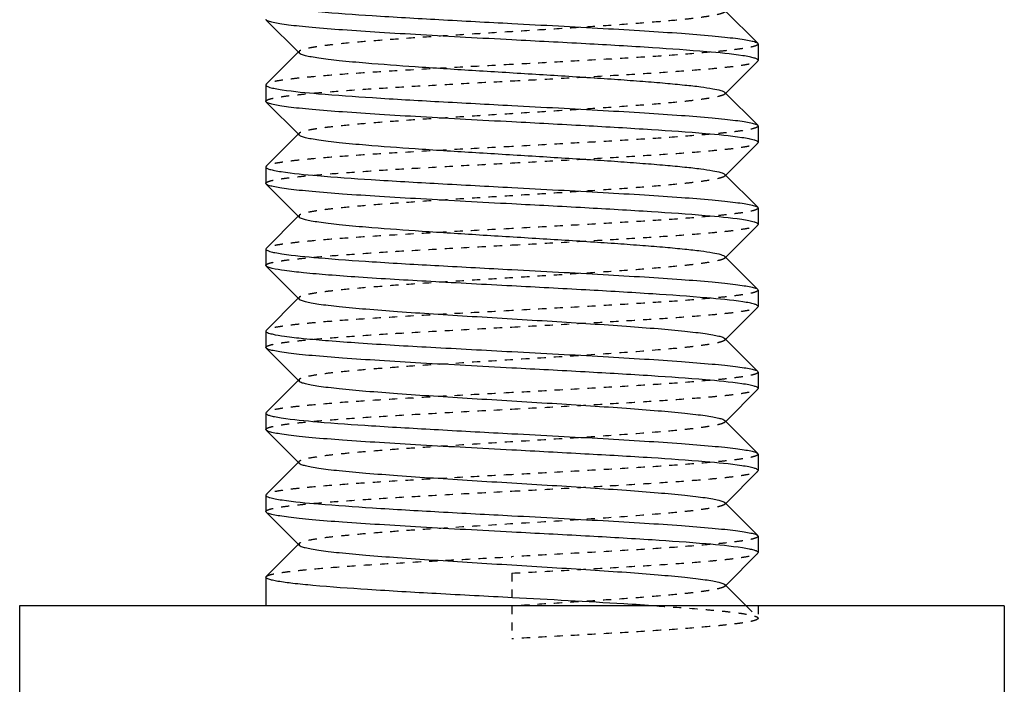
# Model space of a CAD drawing. Header units: millimetres. Extents: x -24622 to 57, y -1603 to 1112.
# Tile 162 of 219: x -602 to -590, y 625 to 633. Entities that reach past the tile are written whole.
import ezdxf

# ---------------------------------------------------------------- set-up
doc = ezdxf.new("R2010")
doc.units = ezdxf.units.MM
doc.linetypes.add('HIDDEN', pattern=[0.2, 0.1, -0.1])
doc.layers.add('02___PRT_ALL_AXES', color=7, linetype='Continuous')
doc.layers.add('DEFAULT_2', color=8, linetype='HIDDEN')

msp = doc.modelspace()

# ---------------------------------------------------------------- linework, layer by layer
at = {"color": 7, "linetype": 'Continuous'}
for p, q in [((-593.172, 633.381), (-592.772, 632.98)), ((-598.763, 633.263), (-598.768, 633.271)), ((-598.363, 632.862), (-598.763, 633.263)), ((-592.772, 632.98), (-592.768, 632.971)), ((-598.763, 632.48), (-598.372, 632.871)), ((-592.772, 632.763), (-593.163, 632.371)), ((-592.772, 632.763), (-592.768, 632.771)), ((-598.763, 632.48), (-598.768, 632.471)), ((-593.172, 632.381), (-592.772, 631.98)), ((-598.763, 632.263), (-598.768, 632.271)), ((-598.363, 631.862), (-598.763, 632.263)), ((-592.772, 631.98), (-592.768, 631.971)), ((-598.763, 631.48), (-598.372, 631.871)), ((-592.772, 631.763), (-593.163, 631.371)), ((-592.772, 631.763), (-592.768, 631.771)), ((-598.763, 631.48), (-598.768, 631.471)), ((-593.172, 631.381), (-592.772, 630.98)), ((-598.763, 631.263), (-598.768, 631.271)), ((-598.363, 630.862), (-598.763, 631.263)), ((-592.772, 630.98), (-592.768, 630.971)), ((-598.763, 630.48), (-598.372, 630.871)), ((-592.772, 630.763), (-593.163, 630.371)), ((-592.772, 630.763), (-592.768, 630.771)), ((-598.763, 630.48), (-598.768, 630.471)), ((-593.172, 630.381), (-592.772, 629.98)), ((-598.763, 630.263), (-598.768, 630.271)), ((-598.363, 629.862), (-598.763, 630.263)), ((-592.772, 629.98), (-592.768, 629.971)), ((-598.763, 629.48), (-598.372, 629.871)), ((-592.772, 629.763), (-593.163, 629.371)), ((-592.772, 629.763), (-592.768, 629.771)), ((-598.763, 629.48), (-598.768, 629.471)), ((-593.172, 629.381), (-592.772, 628.98)), ((-598.763, 629.263), (-598.768, 629.271)), ((-598.363, 628.862), (-598.763, 629.263)), ((-592.772, 628.98), (-592.768, 628.971)), ((-598.763, 628.48), (-598.372, 628.871)), ((-592.772, 628.763), (-593.163, 628.371)), ((-592.772, 628.763), (-592.768, 628.771)), ((-598.763, 628.48), (-598.768, 628.471)), ((-593.172, 628.381), (-592.772, 627.98)), ((-598.763, 628.263), (-598.768, 628.271)), ((-598.363, 627.862), (-598.763, 628.263)), ((-592.772, 627.98), (-592.768, 627.971)), ((-598.763, 627.48), (-598.372, 627.871)), ((-592.772, 627.763), (-593.163, 627.371)), ((-592.772, 627.763), (-592.768, 627.771)), ((-598.763, 627.48), (-598.768, 627.471)), ((-593.172, 627.381), (-592.772, 626.98)), ((-598.763, 627.263), (-598.768, 627.271)), ((-598.363, 626.862), (-598.763, 627.263)), ((-592.772, 626.98), (-592.768, 626.971)), ((-598.763, 626.48), (-598.372, 626.871)), ((-592.772, 626.763), (-593.163, 626.371)), ((-592.772, 626.763), (-592.768, 626.771)), ((-598.768, 626.471), (-598.763, 626.48)), ((-593.172, 626.381), (-592.913, 626.121))]:
    msp.add_line(p, q, dxfattribs=at)
for points, start_tangent, end_tangent in [([(-598.572, 633.413), (-598.128, 633.365), (-597.471, 633.317), (-596.659, 633.269), (-595.768, 633.221)], (0.989051, -0.147572), (0.998596, -0.052977)), ([(-595.768, 633.021), (-596.333, 633.051), (-596.879, 633.082), (-597.384, 633.112), (-597.832, 633.142), (-598.205, 633.172), (-598.36, 633.187), (-598.491, 633.202), (-598.598, 633.218), (-598.68, 633.233), (-598.735, 633.248), (-598.763, 633.263)], (-0.998596, 0.052977), (-0.705981, 0.708231)), ([(-595.768, 633.221), (-595.202, 633.191), (-594.656, 633.161), (-594.151, 633.131), (-593.703, 633.101), (-593.33, 633.07), (-593.175, 633.055), (-593.044, 633.04), (-592.937, 633.025), (-592.856, 633.01), (-592.8, 632.995), (-592.772, 632.98)], (0.998596, -0.052977), (0.706014, -0.708198)), ([(-592.954, 632.828), (-593.395, 632.876), (-594.054, 632.925), (-594.869, 632.973), (-595.768, 633.021)], (-0.988533, 0.151005), (-0.998596, 0.052977)), ([(-598.363, 632.862), (-598.336, 632.847), (-598.287, 632.832), (-598.215, 632.817), (-598.122, 632.802), (-598.007, 632.786), (-597.873, 632.771), (-597.549, 632.741), (-596.949, 632.696), (-596.255, 632.651), (-595.523, 632.606), (-594.809, 632.561), (-594.478, 632.539), (-594.173, 632.516), (-593.899, 632.494), (-593.663, 632.471), (-593.468, 632.449), (-593.32, 632.426), (-593.221, 632.404), (-593.19, 632.392), (-593.172, 632.381)], (0.705911, -0.7083), (0.70615, -0.708063)), ([(-592.768, 632.771), (-592.779, 632.785), (-592.815, 632.8), (-592.873, 632.814), (-592.954, 632.828)], (0.007646, 0.999971), (-0.988533, 0.151005)), ([(-598.768, 632.471), (-598.755, 632.457), (-598.718, 632.442), (-598.656, 632.428), (-598.57, 632.413)], (-0.000879, -1), (0.989138, -0.146988)), ([(-598.57, 632.413), (-598.126, 632.365), (-597.469, 632.317), (-596.658, 632.269), (-595.768, 632.221)], (0.989138, -0.146988), (0.998596, -0.052977)), ([(-595.768, 632.021), (-596.333, 632.051), (-596.879, 632.082), (-597.384, 632.112), (-597.832, 632.142), (-598.205, 632.172), (-598.36, 632.187), (-598.491, 632.202), (-598.598, 632.218), (-598.68, 632.233), (-598.735, 632.248), (-598.763, 632.263)], (-0.998596, 0.052977), (-0.705917, 0.708295)), ([(-595.768, 632.221), (-595.202, 632.191), (-594.656, 632.161), (-594.151, 632.131), (-593.703, 632.101), (-593.33, 632.07), (-593.175, 632.055), (-593.044, 632.04), (-592.937, 632.025), (-592.856, 632.01), (-592.8, 631.995), (-592.772, 631.98)], (0.998596, -0.052977), (0.705922, -0.70829)), ([(-592.965, 631.829), (-593.409, 631.877), (-594.066, 631.925), (-594.877, 631.973), (-595.768, 632.021)], (-0.989107, 0.1472), (-0.998596, 0.052977)), ([(-598.363, 631.862), (-598.336, 631.847), (-598.287, 631.832), (-598.215, 631.817), (-598.122, 631.802), (-598.007, 631.786), (-597.873, 631.771), (-597.549, 631.741), (-596.949, 631.696), (-596.255, 631.651), (-595.523, 631.606), (-594.809, 631.561), (-594.478, 631.539), (-594.173, 631.516), (-593.899, 631.494), (-593.663, 631.471), (-593.468, 631.449), (-593.32, 631.426), (-593.221, 631.404), (-593.19, 631.392), (-593.172, 631.381)], (0.7072, -0.707014), (0.706711, -0.707503)), ([(-592.768, 631.771), (-592.78, 631.786), (-592.817, 631.8), (-592.879, 631.815), (-592.965, 631.829)], (0.001278, 0.999999), (-0.989107, 0.1472)), ([(-598.768, 631.471), (-598.756, 631.457), (-598.721, 631.443), (-598.663, 631.429), (-598.582, 631.415)], (-0.008222, -0.999966), (0.988496, -0.151248)), ([(-598.582, 631.415), (-598.141, 631.367), (-597.482, 631.318), (-596.666, 631.27), (-595.768, 631.221)], (0.988496, -0.151248), (0.998596, -0.052977)), ([(-595.768, 631.021), (-596.333, 631.051), (-596.879, 631.082), (-597.384, 631.112), (-597.832, 631.142), (-598.205, 631.172), (-598.36, 631.187), (-598.491, 631.202), (-598.598, 631.218), (-598.68, 631.233), (-598.735, 631.248), (-598.763, 631.263)], (-0.998596, 0.052977), (-0.706009, 0.708203)), ([(-595.768, 631.221), (-595.202, 631.191), (-594.656, 631.161), (-594.151, 631.131), (-593.703, 631.101), (-593.33, 631.07), (-593.175, 631.055), (-593.044, 631.04), (-592.937, 631.025), (-592.856, 631.01), (-592.8, 630.995), (-592.772, 630.98)], (0.998596, -0.052977), (0.70598, -0.708232)), ([(-592.967, 630.83), (-593.412, 630.878), (-594.068, 630.925), (-594.878, 630.973), (-595.768, 631.021)], (-0.989224, 0.146408), (-0.998596, 0.052977)), ([(-598.363, 630.862), (-598.336, 630.847), (-598.287, 630.832), (-598.215, 630.817), (-598.122, 630.802), (-598.007, 630.786), (-597.873, 630.771), (-597.549, 630.741), (-596.949, 630.696), (-596.255, 630.651), (-595.523, 630.606), (-594.809, 630.561), (-594.478, 630.539), (-594.173, 630.516), (-593.899, 630.494), (-593.663, 630.471), (-593.468, 630.449), (-593.32, 630.426), (-593.221, 630.404), (-593.19, 630.392), (-593.172, 630.381)], (0.705733, -0.708478), (0.706419, -0.707794)), ([(-592.768, 630.771), (-592.78, 630.786), (-592.818, 630.801), (-592.88, 630.815), (-592.967, 630.83)], (-0.008967, 0.99996), (-0.989224, 0.146408)), ([(-598.768, 630.471), (-598.755, 630.457), (-598.718, 630.442), (-598.657, 630.428), (-598.571, 630.413)], (0.005671, -0.999984), (0.989071, -0.147441)), ([(-598.571, 630.413), (-598.127, 630.365), (-597.47, 630.317), (-596.659, 630.269), (-595.768, 630.221)], (0.989071, -0.147441), (0.998596, -0.052977)), ([(-598.692, 630.236), (-598.739, 630.249), (-598.763, 630.263)], (-0.972729, 0.231945), (-0.707874, 0.706339)), ([(-595.768, 630.021), (-596.758, 630.075), (-597.638, 630.128), (-598.004, 630.155), (-598.308, 630.182), (-598.539, 630.209), (-598.692, 630.236)], (-0.998596, 0.052977), (-0.972729, 0.231945)), ([(-595.768, 630.221), (-595.202, 630.191), (-594.656, 630.161), (-594.151, 630.131), (-593.703, 630.101), (-593.33, 630.07), (-593.175, 630.055), (-593.044, 630.04), (-592.937, 630.025), (-592.856, 630.01), (-592.8, 629.995), (-592.772, 629.98)], (0.998596, -0.052977), (0.706032, -0.70818)), ([(-592.953, 629.828), (-593.394, 629.876), (-594.053, 629.924), (-594.869, 629.973), (-595.768, 630.021)], (-0.98848, 0.151353), (-0.998596, 0.052977)), ([(-598.363, 629.862), (-598.336, 629.847), (-598.287, 629.832), (-598.215, 629.817), (-598.121, 629.801), (-598.007, 629.786), (-597.873, 629.771), (-597.549, 629.741), (-597.162, 629.711), (-596.726, 629.681), (-596.255, 629.651), (-595.767, 629.621), (-595.28, 629.591), (-594.809, 629.561), (-594.373, 629.531), (-593.986, 629.501), (-593.663, 629.471), (-593.528, 629.456), (-593.414, 629.441), (-593.32, 629.426), (-593.248, 629.411), (-593.199, 629.396), (-593.172, 629.381)], (0.708097, -0.706115), (0.706219, -0.707993)), ([(-592.768, 629.771), (-592.779, 629.785), (-592.814, 629.799), (-592.873, 629.814), (-592.953, 629.828)], (0.008478, 0.999964), (-0.98848, 0.151353)), ([(-598.768, 629.471), (-598.749, 629.453), (-598.692, 629.436)], (0, -1), (0.972729, -0.231945)), ([(-598.692, 629.436), (-598.539, 629.409), (-598.308, 629.382), (-598.004, 629.355), (-597.638, 629.328), (-596.758, 629.275), (-595.768, 629.221)], (0.972729, -0.231945), (0.998596, -0.052977)), ([(-595.768, 629.021), (-596.333, 629.051), (-596.879, 629.082), (-597.384, 629.112), (-597.832, 629.142), (-598.205, 629.172), (-598.36, 629.187), (-598.491, 629.202), (-598.598, 629.218), (-598.68, 629.233), (-598.735, 629.248), (-598.763, 629.263)], (-0.998596, 0.052977), (-0.705925, 0.708286)), ([(-595.768, 629.221), (-595.202, 629.191), (-594.656, 629.161), (-594.151, 629.131), (-593.703, 629.101), (-593.33, 629.07), (-593.175, 629.055), (-593.044, 629.04), (-592.937, 629.025), (-592.856, 629.01), (-592.8, 628.995), (-592.772, 628.98)], (0.998596, -0.052977), (0.705914, -0.708298)), ([(-592.966, 628.829), (-593.41, 628.877), (-594.067, 628.925), (-594.877, 628.973), (-595.768, 629.021)], (-0.989157, 0.146863), (-0.998596, 0.052977)), ([(-598.363, 628.862), (-598.336, 628.847), (-598.287, 628.832), (-598.215, 628.817), (-598.122, 628.802), (-598.007, 628.786), (-597.873, 628.771), (-597.549, 628.741), (-597.162, 628.711), (-596.726, 628.681), (-596.255, 628.651), (-595.768, 628.621), (-595.28, 628.591), (-594.809, 628.561), (-594.373, 628.531), (-593.986, 628.501), (-593.663, 628.471), (-593.528, 628.456), (-593.414, 628.441), (-593.32, 628.426), (-593.248, 628.411), (-593.199, 628.396), (-593.172, 628.381)], (0.705646, -0.708565), (0.70669, -0.707524)), ([(-592.768, 628.771), (-592.78, 628.786), (-592.818, 628.8), (-592.88, 628.815), (-592.966, 628.829)], (0.000202, 1), (-0.989157, 0.146863)), ([(-598.768, 628.471), (-598.756, 628.457), (-598.72, 628.443), (-598.662, 628.429), (-598.58, 628.415)], (-0.007222, -0.999974), (0.988581, -0.15069)), ([(-598.58, 628.415), (-598.139, 628.366), (-597.48, 628.318), (-596.665, 628.27), (-595.768, 628.221)], (0.988581, -0.15069), (0.998596, -0.052977)), ([(-595.768, 628.021), (-596.333, 628.051), (-596.879, 628.082), (-597.384, 628.112), (-597.832, 628.142), (-598.205, 628.172), (-598.36, 628.187), (-598.491, 628.202), (-598.598, 628.218), (-598.68, 628.233), (-598.735, 628.248), (-598.763, 628.263)], (-0.998596, 0.052977), (-0.706019, 0.708192)), ([(-595.768, 628.221), (-595.202, 628.191), (-594.656, 628.161), (-594.151, 628.131), (-593.703, 628.101), (-593.33, 628.07), (-593.175, 628.055), (-593.044, 628.04), (-592.937, 628.025), (-592.856, 628.01), (-592.8, 627.995), (-592.772, 627.98)], (0.998596, -0.052977), (0.705983, -0.708229)), ([(-592.967, 627.83), (-593.412, 627.878), (-594.069, 627.926), (-594.878, 627.973), (-595.768, 628.021)], (-0.98924, 0.146305), (-0.998596, 0.052977)), ([(-598.363, 627.862), (-598.336, 627.847), (-598.287, 627.832), (-598.215, 627.817), (-598.122, 627.802), (-598.007, 627.786), (-597.873, 627.771), (-597.549, 627.741), (-597.162, 627.711), (-596.726, 627.681), (-596.255, 627.651), (-595.768, 627.621), (-595.28, 627.591), (-594.809, 627.561), (-594.373, 627.531), (-593.986, 627.501), (-593.663, 627.471), (-593.528, 627.456), (-593.414, 627.441), (-593.32, 627.426), (-593.248, 627.411), (-593.199, 627.396), (-593.172, 627.381)], (0.707117, -0.707096), (0.70586, -0.708351)), ([(-592.768, 627.771), (-592.78, 627.786), (-592.818, 627.801), (-592.881, 627.815), (-592.967, 627.83)], (-0.008728, 0.999962), (-0.98924, 0.146305)), ([(-598.768, 627.471), (-598.755, 627.457), (-598.718, 627.442), (-598.656, 627.428), (-598.57, 627.413)], (0.006651, -0.999978), (0.989131, -0.147034)), ([(-598.57, 627.413), (-598.126, 627.365), (-597.469, 627.317), (-596.658, 627.269), (-595.768, 627.221)], (0.989131, -0.147034), (0.998596, -0.052977)), ([(-595.768, 627.021), (-596.333, 627.051), (-596.879, 627.082), (-597.384, 627.112), (-597.832, 627.142), (-598.205, 627.172), (-598.36, 627.187), (-598.491, 627.202), (-598.598, 627.218), (-598.68, 627.233), (-598.735, 627.248), (-598.763, 627.263)], (-0.998596, 0.052977), (-0.706, 0.708212)), ([(-595.768, 627.221), (-595.202, 627.191), (-594.656, 627.161), (-594.151, 627.131), (-593.703, 627.101), (-593.33, 627.07), (-593.175, 627.055), (-593.044, 627.04), (-592.937, 627.025), (-592.856, 627.01), (-592.8, 626.995), (-592.772, 626.98)], (0.998596, -0.052977), (0.706038, -0.708174)), ([(-592.958, 626.828), (-593.4, 626.877), (-594.058, 626.925), (-594.872, 626.973), (-595.768, 627.021)], (-0.988734, 0.149681), (-0.998596, 0.052977)), ([(-598.363, 626.862), (-598.336, 626.847), (-598.287, 626.832), (-598.215, 626.817), (-598.122, 626.802), (-598.007, 626.786), (-597.873, 626.771), (-597.549, 626.741), (-597.162, 626.711), (-596.726, 626.681), (-596.255, 626.651), (-595.768, 626.621), (-595.28, 626.591), (-594.809, 626.561), (-594.373, 626.531), (-593.986, 626.501), (-593.663, 626.471), (-593.528, 626.456), (-593.414, 626.441), (-593.32, 626.426), (-593.248, 626.411), (-593.199, 626.396), (-593.172, 626.381)], (0.705678, -0.708532), (0.706932, -0.707281)), ([(-592.768, 626.771), (-592.78, 626.786), (-592.816, 626.8), (-592.875, 626.814), (-592.958, 626.828)], (0.004748, 0.999989), (-0.988734, 0.149681)), ([(-598.621, 626.421), (-598.685, 626.434), (-598.731, 626.446), (-598.758, 626.459), (-598.768, 626.471)], (-0.985603, 0.169074), (0.001547, 0.999999)), ([(-595.762, 626.221), (-596.691, 626.271), (-597.528, 626.321), (-598.194, 626.371), (-598.44, 626.396), (-598.621, 626.421)], (-0.998596, 0.052978), (-0.985603, 0.169074)), ([(-594.004, 626.121), (-594.404, 626.146), (-595.762, 626.221)], (-0.997857, 0.065435), (-0.998596, 0.052978))]:
    msp.add_spline(points, degree=3, dxfattribs=dict(at, start_tangent=start_tangent, end_tangent=end_tangent))
at = {"layer": '02___PRT_ALL_AXES', "color": 7, "linetype": 'Continuous'}
for p, q in [((-592.768, 632.971), (-592.768, 632.771)), ((-598.768, 632.471), (-598.768, 632.271)), ((-592.768, 631.971), (-592.768, 631.771)), ((-598.768, 631.471), (-598.768, 631.271)), ((-592.768, 630.971), (-592.768, 630.771)), ((-598.768, 630.471), (-598.768, 630.271)), ((-592.768, 629.971), (-592.768, 629.771)), ((-598.768, 629.471), (-598.768, 629.271)), ((-592.768, 628.971), (-592.768, 628.771)), ((-598.768, 628.471), (-598.768, 628.271)), ((-592.768, 627.971), (-592.768, 627.771)), ((-598.768, 627.471), (-598.768, 627.271)), ((-592.768, 626.971), (-592.768, 626.771)), ((-598.768, 626.471), (-598.768, 626.121)), ((-589.768, 626.121), (-601.768, 626.121)), ((-601.768, 626.121), (-601.768, 616.121)), ((-589.768, 626.121), (-589.768, 616.121))]:
    msp.add_line(p, q, dxfattribs=at)
at = {"layer": 'DEFAULT_2', "color": 8, "linetype": 'HIDDEN'}
for p, q in [((-598.372, 632.871), (-598.363, 632.881)), ((-598.363, 632.881), (-598.363, 632.862)), ((-593.172, 632.381), (-593.172, 632.362)), ((-593.163, 632.371), (-593.172, 632.362)), ((-598.372, 631.871), (-598.363, 631.881)), ((-593.172, 631.381), (-593.172, 631.362)), ((-593.163, 631.371), (-593.172, 631.362)), ((-598.372, 630.871), (-598.363, 630.881)), ((-598.363, 630.881), (-598.363, 630.862)), ((-593.172, 630.381), (-593.172, 630.362)), ((-593.163, 630.371), (-593.172, 630.362)), ((-598.372, 629.871), (-598.363, 629.881)), ((-598.363, 629.881), (-598.368, 629.871)), ((-598.368, 629.871), (-598.363, 629.862)), ((-593.172, 629.381), (-593.172, 629.362)), ((-593.163, 629.371), (-593.172, 629.362)), ((-598.372, 628.871), (-598.363, 628.881)), ((-598.363, 628.881), (-598.363, 628.862)), ((-593.172, 628.381), (-593.172, 628.362)), ((-593.163, 628.371), (-593.172, 628.362)), ((-598.372, 627.871), (-598.363, 627.881)), ((-593.172, 627.381), (-593.172, 627.362)), ((-593.163, 627.371), (-593.172, 627.362)), ((-598.372, 626.871), (-598.363, 626.881)), ((-598.363, 626.881), (-598.363, 626.862)), ((-595.768, 626.521), (-595.768, 625.721)), ((-593.163, 626.371), (-593.172, 626.362)), ((-592.768, 626.121), (-598.767, 626.121)), ((-592.913, 626.121), (-592.772, 625.98)), ((-592.768, 626.121), (-592.768, 625.971)), ((-592.772, 625.98), (-592.768, 625.971))]:
    msp.add_line(p, q, dxfattribs=at)
for points, start_tangent, end_tangent in [([(-593.172, 633.362), (-593.199, 633.347), (-593.248, 633.332), (-593.32, 633.317), (-593.414, 633.302), (-593.528, 633.286), (-593.663, 633.271), (-593.986, 633.241), (-594.373, 633.211), (-594.809, 633.181), (-595.28, 633.151), (-595.768, 633.121), (-596.255, 633.091), (-596.726, 633.061), (-597.162, 633.031), (-597.549, 633.001), (-597.873, 632.971), (-598.007, 632.956), (-598.122, 632.941), (-598.215, 632.926), (-598.287, 632.911), (-598.336, 632.896), (-598.363, 632.881)], (-0.706932, -0.707281), (-0.705678, -0.708532)), ([(-592.768, 632.971), (-592.782, 632.956), (-592.825, 632.94), (-592.897, 632.924), (-592.996, 632.909), (-593.122, 632.893), (-593.273, 632.878), (-593.646, 632.846), (-594.101, 632.815), (-594.619, 632.784), (-595.182, 632.753), (-595.768, 632.721)], (0.006208, -0.999981), (-0.998596, -0.052977)), ([(-595.768, 632.521), (-595.202, 632.551), (-594.656, 632.582), (-594.151, 632.612), (-593.703, 632.642), (-593.33, 632.672), (-593.175, 632.687), (-593.044, 632.702), (-592.937, 632.718), (-592.856, 632.733), (-592.8, 632.748), (-592.772, 632.763)], (0.998596, 0.052977), (0.706033, 0.708179)), ([(-595.768, 632.721), (-596.333, 632.691), (-596.879, 632.661), (-597.384, 632.631), (-597.832, 632.601), (-598.205, 632.57), (-598.36, 632.555), (-598.491, 632.54), (-598.598, 632.525), (-598.68, 632.51), (-598.735, 632.495), (-598.763, 632.48)], (-0.998596, -0.052977), (-0.70599, -0.708222)), ([(-598.768, 632.271), (-598.753, 632.287), (-598.71, 632.303), (-598.638, 632.318), (-598.539, 632.334), (-598.413, 632.349), (-598.262, 632.365), (-597.889, 632.396), (-597.434, 632.428), (-596.915, 632.459), (-596.353, 632.49), (-595.768, 632.521)], (0.008222, 0.999966), (0.998596, 0.052977)), ([(-593.172, 632.362), (-593.199, 632.347), (-593.248, 632.332), (-593.32, 632.317), (-593.414, 632.302), (-593.528, 632.286), (-593.663, 632.271), (-593.986, 632.241), (-594.373, 632.211), (-594.809, 632.181), (-595.28, 632.151), (-595.768, 632.121), (-596.255, 632.091), (-596.726, 632.061), (-597.162, 632.031), (-597.549, 632.001), (-597.873, 631.971), (-598.007, 631.956), (-598.122, 631.941), (-598.215, 631.926), (-598.287, 631.911), (-598.336, 631.896), (-598.363, 631.881)], (-0.70586, -0.708351), (-0.707117, -0.707096)), ([(-592.768, 631.971), (-592.782, 631.956), (-592.825, 631.94), (-592.897, 631.924), (-592.996, 631.909), (-593.122, 631.893), (-593.274, 631.878), (-593.647, 631.846), (-594.101, 631.815), (-594.62, 631.784), (-595.183, 631.753), (-595.768, 631.721)], (-0.007646, -0.999971), (-0.998596, -0.052977)), ([(-598.363, 631.881), (-598.368, 631.871), (-598.363, 631.862)], (-0.707117, -0.707096), (0.7072, -0.707014)), ([(-595.768, 631.721), (-596.333, 631.691), (-596.879, 631.661), (-597.384, 631.631), (-597.832, 631.601), (-598.205, 631.57), (-598.36, 631.555), (-598.491, 631.54), (-598.598, 631.525), (-598.68, 631.51), (-598.735, 631.495), (-598.763, 631.48)], (-0.998596, -0.052977), (-0.70604, -0.708172)), ([(-595.768, 631.521), (-595.202, 631.551), (-594.656, 631.582), (-594.151, 631.612), (-593.703, 631.642), (-593.33, 631.672), (-593.175, 631.687), (-593.044, 631.702), (-592.937, 631.718), (-592.856, 631.733), (-592.8, 631.748), (-592.772, 631.763)], (0.998596, 0.052977), (0.705994, 0.708218)), ([(-598.768, 631.271), (-598.753, 631.287), (-598.71, 631.303), (-598.639, 631.318), (-598.539, 631.334), (-598.414, 631.349), (-598.262, 631.365), (-597.889, 631.396), (-597.435, 631.428), (-596.916, 631.459), (-596.353, 631.49), (-595.768, 631.521)], (-0.005671, 0.999984), (0.998596, 0.052977)), ([(-593.172, 631.362), (-593.199, 631.347), (-593.248, 631.332), (-593.32, 631.317), (-593.414, 631.302), (-593.528, 631.286), (-593.663, 631.271), (-593.986, 631.241), (-594.373, 631.211), (-594.809, 631.181), (-595.28, 631.151), (-595.768, 631.121), (-596.255, 631.091), (-596.726, 631.061), (-597.162, 631.031), (-597.549, 631.001), (-597.873, 630.971), (-598.007, 630.956), (-598.122, 630.941), (-598.215, 630.926), (-598.287, 630.911), (-598.336, 630.896), (-598.363, 630.881)], (-0.70669, -0.707524), (-0.705646, -0.708565)), ([(-592.768, 630.971), (-592.782, 630.956), (-592.825, 630.94), (-592.897, 630.924), (-592.996, 630.909), (-593.122, 630.893), (-593.273, 630.878), (-593.646, 630.846), (-594.101, 630.815), (-594.62, 630.784), (-595.182, 630.753), (-595.768, 630.721)], (-0.001278, -0.999999), (-0.998596, -0.052977)), ([(-595.768, 630.721), (-596.333, 630.691), (-596.879, 630.661), (-597.384, 630.631), (-597.832, 630.601), (-598.205, 630.57), (-598.36, 630.555), (-598.491, 630.54), (-598.598, 630.525), (-598.68, 630.51), (-598.735, 630.495), (-598.763, 630.48)], (-0.998596, -0.052977), (-0.70594, -0.708272)), ([(-595.768, 630.521), (-595.202, 630.551), (-594.656, 630.582), (-594.151, 630.612), (-593.703, 630.642), (-593.33, 630.672), (-593.175, 630.687), (-593.044, 630.702), (-592.937, 630.718), (-592.856, 630.733), (-592.8, 630.748), (-592.772, 630.763)], (0.998596, 0.052977), (0.705905, 0.708306)), ([(-598.768, 630.271), (-598.753, 630.287), (-598.71, 630.303), (-598.638, 630.318), (-598.539, 630.334), (-598.413, 630.349), (-598.262, 630.365), (-597.889, 630.396), (-597.434, 630.428), (-596.916, 630.459), (-596.353, 630.49), (-595.768, 630.521)], (0, 1), (0.998596, 0.052977)), ([(-593.172, 630.362), (-593.199, 630.347), (-593.248, 630.332), (-593.32, 630.317), (-593.414, 630.302), (-593.528, 630.286), (-593.663, 630.271), (-593.986, 630.241), (-594.373, 630.211), (-594.809, 630.181), (-595.28, 630.151), (-595.767, 630.121), (-596.255, 630.091), (-596.726, 630.061), (-597.162, 630.031), (-597.549, 630.001), (-597.873, 629.971), (-598.007, 629.956), (-598.121, 629.941), (-598.215, 629.926), (-598.287, 629.911), (-598.336, 629.896), (-598.363, 629.881)], (-0.706219, -0.707993), (-0.708097, -0.706116)), ([(-592.768, 629.971), (-592.782, 629.956), (-592.825, 629.94), (-592.896, 629.924), (-592.996, 629.909), (-593.121, 629.893), (-593.273, 629.878), (-593.646, 629.846), (-594.101, 629.815), (-594.619, 629.784), (-595.182, 629.753), (-595.768, 629.721)], (0.008967, -0.99996), (-0.998596, -0.052977)), ([(-595.768, 629.521), (-595.202, 629.551), (-594.656, 629.582), (-594.151, 629.612), (-593.703, 629.642), (-593.33, 629.672), (-593.175, 629.687), (-593.044, 629.702), (-592.937, 629.718), (-592.856, 629.733), (-592.8, 629.748), (-592.772, 629.763)], (0.998596, 0.052977), (0.706042, 0.70817)), ([(-595.768, 629.721), (-596.333, 629.691), (-596.879, 629.661), (-597.384, 629.631), (-597.832, 629.601), (-598.205, 629.57), (-598.36, 629.555), (-598.491, 629.54), (-598.598, 629.525), (-598.68, 629.51), (-598.735, 629.495), (-598.763, 629.48)], (-0.998596, -0.052977), (-0.707874, -0.706339)), ([(-598.768, 629.271), (-598.753, 629.287), (-598.71, 629.303), (-598.638, 629.318), (-598.539, 629.334), (-598.413, 629.349), (-598.262, 629.365), (-597.889, 629.396), (-597.434, 629.428), (-596.916, 629.459), (-596.353, 629.49), (-595.768, 629.521)], (0.007222, 0.999974), (0.998596, 0.052977)), ([(-593.172, 629.362), (-593.199, 629.347), (-593.248, 629.332), (-593.32, 629.317), (-593.414, 629.302), (-593.528, 629.286), (-593.663, 629.271), (-593.986, 629.241), (-594.586, 629.196), (-595.28, 629.151), (-596.013, 629.106), (-596.726, 629.061), (-597.057, 629.039), (-597.363, 629.016), (-597.636, 628.994), (-597.873, 628.971), (-598.067, 628.949), (-598.215, 628.926), (-598.314, 628.904), (-598.345, 628.892), (-598.363, 628.881)], (-0.706419, -0.707794), (-0.705733, -0.708478)), ([(-592.768, 628.971), (-592.782, 628.956), (-592.825, 628.94), (-592.897, 628.924), (-592.996, 628.909), (-593.122, 628.893), (-593.274, 628.878), (-593.647, 628.846), (-594.101, 628.815), (-594.62, 628.784), (-595.183, 628.753), (-595.768, 628.721)], (-0.008478, -0.999964), (-0.998596, -0.052977)), ([(-595.768, 628.721), (-596.333, 628.691), (-596.879, 628.661), (-597.384, 628.631), (-597.832, 628.601), (-598.205, 628.57), (-598.36, 628.555), (-598.491, 628.54), (-598.598, 628.525), (-598.68, 628.51), (-598.735, 628.495), (-598.763, 628.48)], (-0.998596, -0.052977), (-0.706026, -0.708186)), ([(-595.768, 628.521), (-595.202, 628.551), (-594.656, 628.582), (-594.151, 628.612), (-593.703, 628.642), (-593.33, 628.672), (-593.175, 628.687), (-593.044, 628.702), (-592.937, 628.718), (-592.856, 628.733), (-592.8, 628.748), (-592.772, 628.763)], (0.998596, 0.052977), (0.705985, 0.708227)), ([(-598.768, 628.271), (-598.753, 628.287), (-598.71, 628.303), (-598.639, 628.318), (-598.54, 628.334), (-598.414, 628.349), (-598.262, 628.365), (-597.889, 628.396), (-597.435, 628.428), (-596.916, 628.459), (-596.353, 628.49), (-595.768, 628.521)], (-0.006651, 0.999978), (0.998596, 0.052977)), ([(-593.172, 628.362), (-593.199, 628.347), (-593.248, 628.332), (-593.32, 628.317), (-593.414, 628.302), (-593.528, 628.286), (-593.663, 628.271), (-593.986, 628.241), (-594.586, 628.196), (-595.28, 628.151), (-596.013, 628.106), (-596.726, 628.061), (-597.057, 628.039), (-597.363, 628.016), (-597.636, 627.994), (-597.873, 627.971), (-598.067, 627.949), (-598.215, 627.926), (-598.314, 627.904), (-598.345, 627.892), (-598.363, 627.881)], (-0.706711, -0.707503), (-0.7072, -0.707014)), ([(-592.768, 627.971), (-592.782, 627.956), (-592.825, 627.94), (-592.897, 627.924), (-592.996, 627.909), (-593.122, 627.893), (-593.273, 627.878), (-593.646, 627.846), (-594.101, 627.815), (-594.62, 627.784), (-595.182, 627.753), (-595.768, 627.721)], (-0.000202, -1), (-0.998596, -0.052977)), ([(-598.363, 627.881), (-598.368, 627.871), (-598.363, 627.862)], (-0.7072, -0.707014), (0.707117, -0.707096)), ([(-595.768, 627.721), (-596.333, 627.691), (-596.879, 627.661), (-597.384, 627.631), (-597.832, 627.601), (-598.205, 627.57), (-598.36, 627.555), (-598.491, 627.54), (-598.598, 627.525), (-598.68, 627.51), (-598.735, 627.495), (-598.763, 627.48)], (-0.998596, -0.052977), (-0.705931, -0.708281)), ([(-595.768, 627.521), (-595.202, 627.551), (-594.656, 627.582), (-594.151, 627.612), (-593.703, 627.642), (-593.33, 627.672), (-593.175, 627.687), (-593.044, 627.702), (-592.937, 627.718), (-592.856, 627.733), (-592.8, 627.748), (-592.772, 627.763)], (0.998596, 0.052977), (0.70591, 0.708302)), ([(-598.768, 627.271), (-598.753, 627.287), (-598.71, 627.303), (-598.638, 627.318), (-598.539, 627.334), (-598.413, 627.349), (-598.262, 627.365), (-597.889, 627.396), (-597.434, 627.428), (-596.916, 627.459), (-596.353, 627.49), (-595.768, 627.521)], (-0.002351, 0.999997), (0.998596, 0.052977)), ([(-593.172, 627.362), (-593.199, 627.347), (-593.248, 627.332), (-593.32, 627.317), (-593.414, 627.302), (-593.528, 627.286), (-593.663, 627.271), (-593.986, 627.241), (-594.586, 627.196), (-595.28, 627.151), (-596.013, 627.106), (-596.726, 627.061), (-597.057, 627.039), (-597.363, 627.016), (-597.636, 626.994), (-597.873, 626.971), (-598.067, 626.949), (-598.215, 626.926), (-598.314, 626.904), (-598.345, 626.892), (-598.363, 626.881)], (-0.70615, -0.708063), (-0.705911, -0.7083)), ([(-592.768, 626.971), (-592.782, 626.956), (-592.825, 626.94), (-592.896, 626.924), (-592.996, 626.909), (-593.121, 626.893), (-593.273, 626.878), (-593.646, 626.846), (-594.101, 626.815), (-594.619, 626.784), (-595.182, 626.753), (-595.768, 626.721)], (0.008728, -0.999962), (-0.998596, -0.052977)), ([(-595.768, 626.521), (-595.202, 626.551), (-594.656, 626.582), (-594.151, 626.612), (-593.703, 626.642), (-593.33, 626.672), (-593.175, 626.687), (-593.044, 626.702), (-592.937, 626.718), (-592.856, 626.733), (-592.8, 626.748), (-592.772, 626.763)], (0.998596, 0.052977), (0.706003, 0.708209)), ([(-598.763, 626.48), (-598.735, 626.495), (-598.68, 626.51), (-598.598, 626.525), (-598.491, 626.54), (-598.36, 626.555), (-598.205, 626.57), (-597.832, 626.601), (-597.384, 626.631), (-596.879, 626.661), (-596.333, 626.691), (-595.768, 626.721)], (0.7064, 0.707813), (0.998596, 0.052977)), ([(-593.172, 626.362), (-593.199, 626.347), (-593.248, 626.332), (-593.32, 626.317), (-593.414, 626.302), (-593.528, 626.286), (-593.663, 626.271), (-593.986, 626.241), (-594.373, 626.211), (-594.809, 626.181), (-595.28, 626.151), (-595.768, 626.121)], (-0.707034, -0.70718), (-0.998132, -0.061099)), ([(-593.172, 626.381), (-593.168, 626.371), (-593.172, 626.362)], (0.706932, -0.707281), (-0.707034, -0.70718)), ([(-594.004, 626.121), (-593.512, 626.086), (-593.307, 626.068), (-593.132, 626.051), (-592.989, 626.033), (-592.881, 626.015), (-592.808, 625.997), (-592.785, 625.989), (-592.772, 625.98)], (0.997857, -0.065435), (0.70704, -0.707174)), ([(-592.768, 625.971), (-592.782, 625.956), (-592.825, 625.94), (-592.897, 625.924), (-592.996, 625.909), (-593.122, 625.893), (-593.273, 625.878), (-593.646, 625.846), (-594.101, 625.815), (-594.62, 625.784), (-595.182, 625.753), (-595.768, 625.721)], (-0.001664, -0.999999), (-0.998596, -0.052977))]:
    msp.add_spline(points, degree=3, dxfattribs=dict(at, start_tangent=start_tangent, end_tangent=end_tangent))

doc.saveas('drawing.dxf')
